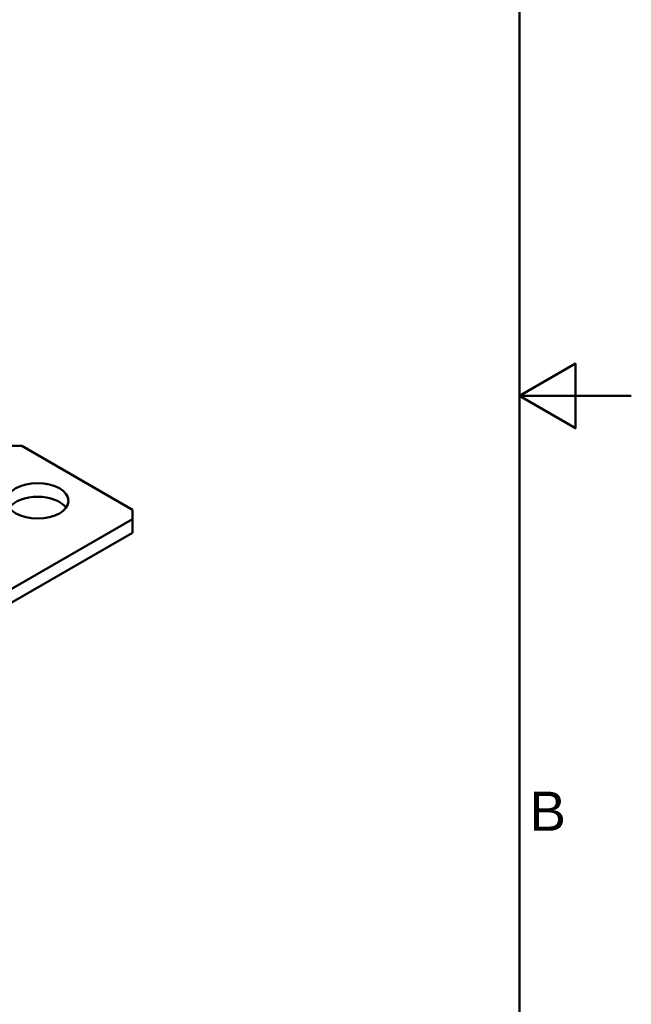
# Model space of a CAD drawing. Header units: millimetres. Extents: x 0 to 420, y 0 to 297.
# Tile 13 of 14: x 365 to 420, y 94 to 182. Entities that reach past the tile are written whole.
import ezdxf

# ---------------------------------------------------------------- set-up
doc = ezdxf.new("R2010")
doc.units = ezdxf.units.MM
for name, color, linetype, lineweight in [('Arêtes visibles(celduc)', 7, 'Continuous', 50), ('Cadre_0', 7, 'Continuous', 50), ('Cadre_2', 7, 'Continuous', 50)]:
    doc.layers.add(name, color=color, linetype=linetype, lineweight=lineweight)
doc.styles.add('Cadre_1', font='arial.ttf')

# ---------------------------------------------------------------- blocks, each defined once
blk = doc.blocks.new('Cadres Cadre par défaut')
at = {"layer": 'Cadre_0', "flags": 128}
for points in [[(10, 10), (10, 287), (410, 287), (410, 10), (10, 10)], [(420, 148.5), (410, 148.5), (415, 151.387), (415, 145.613), (410, 148.5)]]:
    blk.add_lwpolyline(points, dxfattribs=at)
at = {"layer": 'Cadre_2', "insert": (410.894, 109.625), "char_height": 3.5, "attachment_point": 7, "style": 'Cadre_1'}
blk.add_mtext('B', dxfattribs=at)

msp = doc.modelspace()

# ---------------------------------------------------------------- linework, layer by layer
at = {"layer": 'Arêtes visibles(celduc)'}
for p, q in [((364.067, 144.026), (365.481, 144.026)), ((365.481, 144.026), (375.381, 138.311)), ((375.381, 138.311), (375.381, 137.494)), ((375.381, 137.494), (360.002, 128.615)), ((375.381, 137.494), (375.381, 136.27)), ((360.002, 127.391), (375.381, 136.27))]:
    msp.add_line(p, q, dxfattribs=at)
msp.add_ellipse((366.896, 139.127), major_axis=(2.75, 0), ratio=0.57735, dxfattribs=at)
msp.add_ellipse((366.896, 137.903), major_axis=(-2.75, 0), ratio=0.57735, start_param=3.537553, end_param=5.887225, dxfattribs=at)

# ---------------------------------------------------------------- block references
msp.add_blockref('Cadres Cadre par défaut', (0, 0))

doc.saveas('drawing.dxf')
